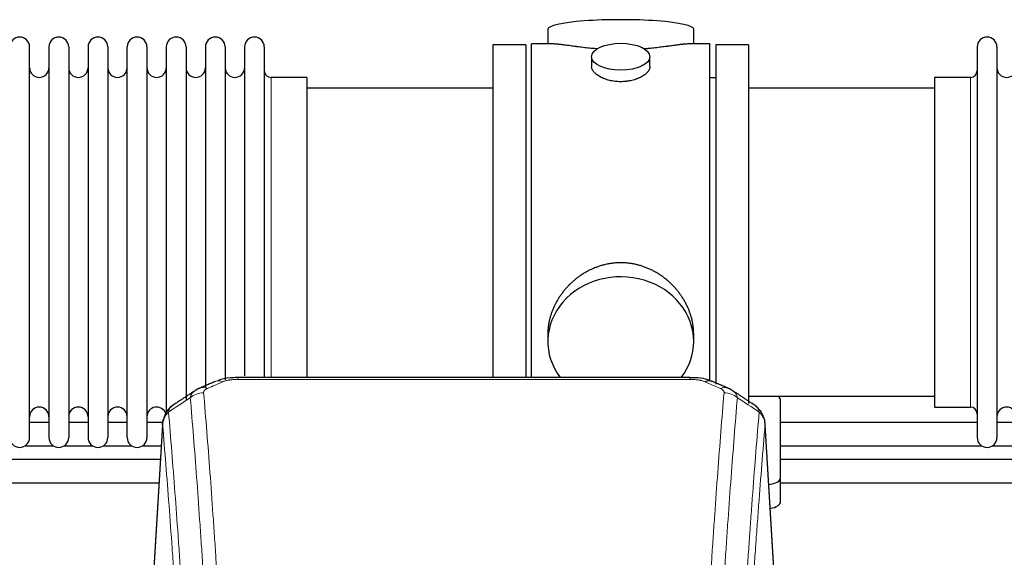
# Model space of a CAD drawing. Header units: inches. Extents: x 0 to 23760, y -13 to 16800.
# Tile 120 of 256: x 4422 to 4930, y 14115 to 14392. Entities that reach past the tile are written whole.
import ezdxf

# ---------------------------------------------------------------- set-up
doc = ezdxf.new("R2010")
doc.units = ezdxf.units.IN
doc.layers.add('1', color=7, linetype='Continuous', true_color=0xffffff)

msp = doc.modelspace()

# ---------------------------------------------------------------- linework, layer by layer
at = {"layer": '1', "color": 2, "linetype": 'Continuous', "lineweight": 25}
for p, q in [((4694.361, 14387.459), (4694.361, 14379.839)), ((4769.641, 14379.839), (4769.641, 14387.459)), ((4697.348, 14379.839), (4686.001, 14379.839)), ((4686.001, 14277.409), (4686.001, 14379.839)), ((4778.001, 14379.839), (4766.704, 14379.839)), ((4778.001, 14277.409), (4778.001, 14379.839)), ((4426.801, 14176.509), (4426.801, 14378.309)), ((4436.801, 14378.309), (4436.801, 14176.509)), ((4447.001, 14378.309), (4447.001, 14176.509)), ((4457.001, 14378.309), (4457.001, 14230.819)), ((4467.201, 14378.309), (4467.201, 14230.819)), ((4477.201, 14230.819), (4477.201, 14378.309)), ((4487.401, 14378.309), (4487.401, 14230.819)), ((4497.401, 14378.309), (4497.401, 14230.819)), ((4507.601, 14378.309), (4507.601, 14230.819)), ((4517.601, 14378.309), (4517.601, 14230.819)), ((4527.801, 14378.309), (4527.801, 14230.819)), ((4537.801, 14378.309), (4537.801, 14230.819)), ((4548.001, 14378.309), (4548.001, 14230.819)), ((4666.001, 14379.409), (4666.001, 14277.409)), ((4683.001, 14379.409), (4666.001, 14379.409)), ((4683.001, 14379.409), (4683.001, 14277.409)), ((4781.001, 14379.409), (4781.001, 14204.077)), ((4798.001, 14379.409), (4781.001, 14379.409)), ((4798.001, 14379.409), (4798.001, 14194.073)), ((4916.001, 14378.309), (4916.001, 14176.509)), ((4926.201, 14378.309), (4926.201, 14176.509)), ((4716.953, 14373.206), (4716.953, 14368.241)), ((4747.049, 14368.264), (4747.049, 14373.206)), ((4570.001, 14362.559), (4551.501, 14362.559)), ((4570.001, 14362.559), (4570.001, 14238.091)), ((4781.001, 14362.409), (4778.001, 14362.409)), ((4912.501, 14362.559), (4894.001, 14362.559)), ((4894.001, 14362.559), (4894.001, 14192.259)), ((4666.001, 14356.909), (4570.001, 14356.909)), ((4894.001, 14356.909), (4798.001, 14356.909)), ((4666.001, 14277.409), (4666.001, 14207.49)), ((4683.001, 14277.409), (4683.001, 14207.49)), ((4686.001, 14207.489), (4686.001, 14277.409)), ((4778.001, 14205.616), (4778.001, 14277.409)), ((4570.001, 14238.091), (4570.001, 14207.49)), ((4457.001, 14230.819), (4457.001, 14176.509)), ((4467.201, 14230.819), (4467.201, 14176.509)), ((4477.201, 14176.509), (4477.201, 14230.819)), ((4487.401, 14230.819), (4487.401, 14176.509)), ((4497.401, 14230.819), (4497.401, 14188.438)), ((4507.601, 14230.819), (4507.601, 14196.048)), ((4517.601, 14230.819), (4517.601, 14202.21)), ((4527.801, 14230.819), (4527.801, 14206.407)), ((4537.801, 14230.819), (4537.801, 14208.397)), ((4548.001, 14230.819), (4548.001, 14207.492)), ((4694.361, 14230.18), (4694.361, 14226.155)), ((4769.641, 14226.155), (4769.641, 14230.178)), ((4767.587, 14207.494), (4534.415, 14207.494)), ((4767.587, 14207.494), (4767.587, 14207.492)), ((4798.001, 14197.909), (4894.001, 14197.909)), ((4814.501, 14155.809), (4814.501, 14195.883)), ((4894.001, 14192.259), (4912.501, 14192.259)), ((4436.835, 14184.223), (4426.83, 14184.223)), ((4457.035, 14184.223), (4447.03, 14184.223)), ((4477.235, 14184.223), (4467.229, 14184.223)), ((4495.539, 14184.223), (4487.429, 14184.223)), ((4495.617, 14185.9), (4490.233, 14097.061)), ((4811.769, 14097.061), (4806.388, 14185.851)), ((4915.983, 14184.223), (4814.492, 14184.223)), ((4936.183, 14184.223), (4926.178, 14184.223)), ((4424.48, 14172.223), (4439.147, 14172.223)), ((4444.68, 14172.223), (4459.347, 14172.223)), ((4464.88, 14172.223), (4479.546, 14172.223)), ((4485.08, 14172.223), (4494.819, 14172.223)), ((4814.492, 14172.223), (4918.333, 14172.223)), ((4923.828, 14172.223), (4938.533, 14172.223)), ((4814.501, 14143.391), (4814.501, 14155.809))]:
    msp.add_line(p, q, dxfattribs=at)
at = {"layer": '1', "color": 110, "linetype": 'Continuous', "lineweight": 13}
for p, q in [((4551.501, 14362.559), (4551.501, 14238.091)), ((4912.501, 14362.559), (4912.501, 14192.259)), ((4551.501, 14238.091), (4551.501, 14207.49)), ((4534.415, 14207.494), (4534.415, 14206.541)), ((4767.587, 14207.492), (4767.587, 14206.541)), ((4767.587, 14206.541), (4534.415, 14206.541)), ((4495.485, 14183.075), (4490.237, 14096.486)), ((4811.765, 14096.486), (4806.517, 14183.075))]:
    msp.add_line(p, q, dxfattribs=at)
at = {"layer": '1', "color": 2, "linetype": 'Continuous', "lineweight": 25}
for centre, radius, start, end in [((4421.701, 14378.309), 5.1, 0, 180), ((4441.901, 14378.309), 5.1, 0, 180), ((4462.101, 14378.309), 5.1, 0, 180), ((4482.301, 14378.309), 5.1, 0, 180), ((4502.501, 14378.309), 5.1, 0, 180), ((4522.701, 14378.309), 5.1, 0, 180), ((4542.901, 14378.309), 5.1, 0, 180), ((4921.101, 14378.309), 5.1, 0, 180), ((4431.801, 14367.559), 5, 180, 0), ((4452.001, 14367.559), 5, 180, 0), ((4472.201, 14367.559), 5, 180, 0), ((4492.401, 14367.559), 5, 180, 0), ((4512.601, 14367.559), 5, 180, 0), ((4532.801, 14367.559), 5, 180, 0), ((4551.501, 14366.059), 3.5, 180, 270), ((4912.501, 14366.059), 3.5, 270, 0), ((4931.201, 14367.559), 5, 180, 0), ((4431.801, 14187.259), 5, 0, 180), ((4452.001, 14187.259), 5, 0, 180), ((4472.201, 14187.259), 5, 0, 180), ((4492.401, 14187.259), 5, 19.11094, 180), ((4912.501, 14188.759), 3.5, 0, 90), ((4931.201, 14187.259), 5, 0, 180), ((4421.701, 14176.509), 5.1, 180, 0), ((4441.901, 14176.509), 5.1, 180, 0), ((4462.101, 14176.509), 5.1, 180, 0), ((4482.301, 14176.509), 5.1, 180, 0), ((4921.101, 14176.509), 5.1, 180, 0)]:
    msp.add_arc(centre, radius, start, end, dxfattribs=at)
for centre, major_axis, ratio, start_param, end_param in [((4732.001, 14387.459), (37.64, 0), 0.1305262, 0, 3.1415927), ((4732.001, 14226.155), (37.64, 0), 0.8870108, 0, 3.7346664), ((4732.001, 14226.155), (37.64, 0), 0.8870108, 5.6900133, 6.2831853), ((4775.346, 14196.331), (-3.953, -9.186), 0.6419268, 3.1410059, 3.7321706), ((4806.501, 14195.883), (-8, 0), 0.4617486, 3.1415927, 3.722063), ((4806.501, 14155.809), (-8, 0), 0.4617486, 1.81384, 3.1415927), ((4806.501, 14143.391), (-8, 0), 0.4617486, 1.911273, 3.1415927)]:
    msp.add_ellipse(centre, major_axis=major_axis, ratio=ratio, start_param=start_param, end_param=end_param, dxfattribs=at)
msp.add_ellipse((4732.001, 14373.206), major_axis=(15.048, 0), ratio=0.4617486, dxfattribs=at)
at = {"layer": '1', "color": 110, "linetype": 'Continuous', "lineweight": 13}
for centre, major_axis, ratio, start_param, end_param in [((4518.648, 14192.874), (3.975, -9.176), 0.6408251, 2.5472213, 3.141301), ((4526.656, 14196.331), (3.953, -9.186), 0.6419268, 2.5510147, 3.1418997), ((4783.354, 14192.874), (3.975, 9.176), 0.6408251, 0.0010737, 0.5943713), ((4516.676, 14190.681), (-9.964, -0.842), 0.9013977, 4.6363308, 5.3961502), ((4785.326, 14190.681), (-9.964, 0.842), 0.9013977, 4.0286278, 4.7884472)]:
    msp.add_ellipse(centre, major_axis=major_axis, ratio=ratio, start_param=start_param, end_param=end_param, dxfattribs=at)
at = {"layer": '1', "color": 2, "linetype": 'Continuous', "lineweight": 25}
for points, knots in [([(4720.129, 14377.25), (4720.127, 14377.251), (4720.124, 14377.251), (4720.048, 14377.257), (4719.974, 14377.263), (4719.827, 14377.275), (4719.606, 14377.293), (4718.801, 14377.36), (4717.505, 14377.476), (4715.823, 14377.643), (4714.186, 14377.821), (4712.593, 14378.006), (4711.043, 14378.196), (4710.039, 14378.325), (4709.421, 14378.405), (4709.298, 14378.421), (4709.053, 14378.454), (4708.688, 14378.502), (4708.329, 14378.55), (4707.62, 14378.645), (4706.696, 14378.77), (4705.374, 14378.95), (4704.116, 14379.121), (4702.922, 14379.28), (4702.168, 14379.377), (4701.619, 14379.445), (4701.349, 14379.478), (4701.084, 14379.509), (4700.909, 14379.53), (4700.823, 14379.54), (4700.393, 14379.589), (4699.733, 14379.661), (4698.825, 14379.745), (4697.997, 14379.804), (4697.36, 14379.833), (4697.004, 14379.838), (4696.882, 14379.839)], [0, 0, 0, 0, 0.0002215, 0.0002215, 0.0071429, 0.0071429, 0.0140642, 0.027907, 0.083278, 0.1386489, 0.1940199, 0.2493909, 0.3047619, 0.3601329, 0.3601329, 0.3739756, 0.3739756, 0.3878184, 0.4155039, 0.4155039, 0.4708749, 0.5262458, 0.5816168, 0.6369878, 0.6923588, 0.6923588, 0.7200443, 0.733887, 0.733887, 0.7477298, 0.7477298, 0.8031008, 0.8584718, 0.9138427, 0.9692137, 1, 1, 1, 1]), ([(4767.126, 14379.839), (4767.001, 14379.838), (4766.644, 14379.833), (4766.003, 14379.804), (4765.171, 14379.744), (4764.56, 14379.688), (4764.161, 14379.647), (4764.081, 14379.639), (4763.918, 14379.622), (4763.672, 14379.596), (4763.419, 14379.567), (4762.905, 14379.508), (4762.198, 14379.423), (4761.07, 14379.279), (4759.875, 14379.12), (4758.614, 14378.948), (4757.728, 14378.827), (4757.047, 14378.735), (4756.702, 14378.688), (4756.35, 14378.64), (4756.114, 14378.609), (4755.996, 14378.593), (4755.401, 14378.513), (4754.434, 14378.385), (4752.937, 14378.193), (4751.393, 14378.004), (4749.802, 14377.819), (4748.164, 14377.642), (4747.04, 14377.53), (4746.184, 14377.449), (4745.753, 14377.41), (4745.317, 14377.371), (4745.099, 14377.352), (4745.026, 14377.346), (4744.88, 14377.333), (4744.593, 14377.309), (4744.305, 14377.285), (4744.09, 14377.268)], [0, 0, 0, 0, 0.0313476, 0.0871263, 0.142905, 0.1986836, 0.1986836, 0.2126283, 0.2126283, 0.226573, 0.2544623, 0.2544623, 0.310241, 0.3660196, 0.4217983, 0.477577, 0.5333556, 0.5333556, 0.561245, 0.5751896, 0.5751896, 0.5891343, 0.5891343, 0.644913, 0.7006917, 0.7564703, 0.812249, 0.8680277, 0.9238063, 0.9238063, 0.9516957, 0.9656403, 0.9656403, 0.9726127, 0.9726127, 0.979585, 1, 1, 1, 1]), ([(4732.001, 14360.331), (4731.503, 14360.331), (4731.01, 14360.346), (4730.031, 14360.403), (4729.546, 14360.446), (4728.583, 14360.559), (4728.106, 14360.63), (4727.515, 14360.735), (4727.338, 14360.768), (4727.161, 14360.803), (4727.044, 14360.827), (4726.985, 14360.839), (4726.693, 14360.9), (4726.462, 14360.952), (4725.779, 14361.117), (4725.336, 14361.24), (4724.472, 14361.506), (4724.051, 14361.651), (4723.438, 14361.885), (4723.237, 14361.966), (4722.939, 14362.091), (4722.841, 14362.133), (4722.694, 14362.198), (4722.646, 14362.22), (4722.549, 14362.263), (4722.116, 14362.461), (4721.706, 14362.669), (4721.013, 14363.054), (4720.684, 14363.253), (4720.062, 14363.665), (4719.769, 14363.879), (4719.425, 14364.153), (4719.358, 14364.209), (4719.225, 14364.32), (4719.16, 14364.376), (4718.969, 14364.544), (4718.847, 14364.657), (4718.499, 14364.998), (4718.29, 14365.227), (4717.914, 14365.69), (4717.748, 14365.924), (4717.533, 14366.277), (4717.467, 14366.396), (4717.392, 14366.544), (4717.377, 14366.574), (4717.348, 14366.633), (4717.334, 14366.663), (4717.293, 14366.752), (4717.267, 14366.811), (4717.147, 14367.107), (4717.074, 14367.341), (4716.978, 14367.805), (4716.954, 14368.035), (4716.953, 14368.265), (4716.953, 14368.268), (4716.953, 14368.271)], [0, 0, 0, 0, 0.0624454, 0.0624454, 0.1248907, 0.1248907, 0.1873361, 0.1873361, 0.2029474, 0.2107531, 0.2107531, 0.2185588, 0.2185588, 0.2497814, 0.2497814, 0.3122268, 0.3122268, 0.3746722, 0.3746722, 0.4058948, 0.4058948, 0.4215062, 0.4215062, 0.4293119, 0.4293119, 0.4371175, 0.4995629, 0.4995629, 0.5620082, 0.5620082, 0.6244536, 0.6244536, 0.6400649, 0.6400649, 0.6556763, 0.6556763, 0.686899, 0.686899, 0.7493443, 0.7493443, 0.8117897, 0.8117897, 0.8430124, 0.8430124, 0.850818, 0.850818, 0.8586237, 0.8586237, 0.874235, 0.874235, 0.9366804, 0.9366804, 0.9991258, 0.9991258, 1, 1, 1, 1]), ([(4747.049, 14368.267), (4747.049, 14368.039), (4747.025, 14367.81), (4746.929, 14367.347), (4746.858, 14367.113), (4746.667, 14366.644), (4746.548, 14366.409), (4746.369, 14366.113), (4746.332, 14366.054), (4746.273, 14365.965), (4746.253, 14365.935), (4746.213, 14365.876), (4746.111, 14365.728), (4745.999, 14365.581), (4745.717, 14365.232), (4745.507, 14365.002), (4745.046, 14364.55), (4744.794, 14364.327), (4744.385, 14363.999), (4744.243, 14363.891), (4744.022, 14363.73), (4743.948, 14363.677), (4743.795, 14363.571), (4743.718, 14363.518), (4743.326, 14363.258), (4742.996, 14363.057), (4742.303, 14362.673), (4741.941, 14362.489), (4741.184, 14362.138), (4740.79, 14361.972), (4740.327, 14361.795), (4740.275, 14361.775), (4740.171, 14361.736), (4740.119, 14361.717), (4739.962, 14361.66), (4739.646, 14361.548), (4739.325, 14361.443), (4738.675, 14361.242), (4738.232, 14361.12), (4737.327, 14360.9), (4736.865, 14360.803), (4736.158, 14360.676), (4735.92, 14360.637), (4735.559, 14360.584), (4735.438, 14360.566), (4735.196, 14360.534), (4735.074, 14360.519), (4734.467, 14360.447), (4733.978, 14360.404), (4732.994, 14360.346), (4732.499, 14360.331), (4732.001, 14360.331)], [0, 0, 0, 0, 0.0621483, 0.0621483, 0.1246718, 0.1246718, 0.1871952, 0.1871952, 0.2028261, 0.2028261, 0.2106415, 0.2106415, 0.2184569, 0.2497186, 0.2497186, 0.3122421, 0.3122421, 0.3747655, 0.3747655, 0.4060273, 0.4060273, 0.4216581, 0.4216581, 0.437289, 0.437289, 0.4998124, 0.4998124, 0.5623359, 0.5623359, 0.6248593, 0.6248593, 0.6326748, 0.6326748, 0.6404902, 0.6404902, 0.656121, 0.6873828, 0.6873828, 0.7499062, 0.7499062, 0.8124297, 0.8124297, 0.8436914, 0.8436914, 0.8593222, 0.8593222, 0.8749531, 0.8749531, 0.9374766, 0.9374766, 1, 1, 1, 1]), ([(4769.641, 14230.143), (4769.64, 14230.675), (4769.625, 14231.212), (4769.581, 14232.03), (4769.557, 14232.38), (4769.527, 14232.732), (4769.514, 14232.872), (4769.507, 14232.943), (4769.487, 14233.154), (4769.415, 14233.858), (4769.242, 14235.121), (4768.921, 14236.798), (4768.513, 14238.468), (4768.017, 14240.13), (4767.433, 14241.783), (4766.985, 14242.879), (4766.687, 14243.562), (4766.626, 14243.699), (4766.503, 14243.971), (4766.316, 14244.379), (4766.122, 14244.783), (4765.724, 14245.586), (4765.168, 14246.645), (4764.26, 14248.196), (4763.277, 14249.711), (4762.22, 14251.188), (4761.466, 14252.148), (4760.881, 14252.857), (4760.683, 14253.092), (4760.381, 14253.442), (4760.28, 14253.558), (4760.076, 14253.79), (4759.562, 14254.364), (4758.611, 14255.37), (4757.286, 14256.648), (4755.905, 14257.865), (4754.468, 14259.019), (4752.973, 14260.109), (4751.938, 14260.793), (4751.147, 14261.288), (4750.881, 14261.45), (4750.545, 14261.65), (4750.477, 14261.689), (4750.342, 14261.768), (4750.14, 14261.886), (4749.394, 14262.31), (4748.159, 14262.964), (4746.479, 14263.751), (4744.766, 14264.453), (4743.02, 14265.068), (4741.241, 14265.596), (4740.031, 14265.889), (4739.116, 14266.085), (4738.809, 14266.147), (4738.424, 14266.219), (4738.346, 14266.233), (4738.192, 14266.261), (4737.96, 14266.301), (4737.111, 14266.443), (4735.722, 14266.627), (4733.869, 14266.775), (4732.015, 14266.824), (4730.16, 14266.776), (4728.306, 14266.63), (4727.069, 14266.467), (4726.296, 14266.344), (4726.141, 14266.318), (4725.832, 14266.265), (4725.369, 14266.182), (4724.909, 14266.09), (4723.994, 14265.894), (4722.785, 14265.603), (4721.002, 14265.075), (4719.251, 14264.458), (4717.531, 14263.754), (4716.405, 14263.227), (4715.568, 14262.81), (4715.29, 14262.667), (4714.945, 14262.484), (4714.807, 14262.41), (4714.532, 14262.261), (4713.781, 14261.846), (4712.578, 14261.132), (4711.03, 14260.11), (4709.537, 14259.021), (4708.097, 14257.866), (4706.711, 14256.644), (4705.822, 14255.786), (4705.333, 14255.291), (4705.278, 14255.236), (4705.17, 14255.125), (4705.116, 14255.07), (4704.955, 14254.903), (4704.635, 14254.568), (4704.322, 14254.228), (4703.704, 14253.544), (4702.906, 14252.618), (4701.78, 14251.186), (4700.727, 14249.713), (4699.744, 14248.2), (4698.834, 14246.646), (4698.277, 14245.583), (4697.944, 14244.911), (4697.878, 14244.775), (4697.748, 14244.505), (4697.556, 14244.099), (4697.372, 14243.692), (4697.016, 14242.877), (4696.57, 14241.786), (4695.988, 14240.139), (4695.493, 14238.481), (4695.084, 14236.814), (4694.763, 14235.137), (4694.608, 14234.013), (4694.531, 14233.308), (4694.516, 14233.167), (4694.489, 14232.886), (4694.451, 14232.464), (4694.423, 14232.045), (4694.377, 14231.219), (4694.362, 14230.677), (4694.361, 14230.138)], [0, 0, 0, 0, 0.0151373, 0.0151373, 0.0229562, 0.0249109, 0.0249109, 0.0268656, 0.0268656, 0.030775, 0.0464127, 0.0620504, 0.0776881, 0.0933258, 0.1089635, 0.1246012, 0.1246012, 0.1285107, 0.1285107, 0.1324201, 0.1402389, 0.1402389, 0.1558766, 0.1715144, 0.1871521, 0.2027898, 0.2184275, 0.2184275, 0.2262463, 0.2262463, 0.2301558, 0.2301558, 0.2340652, 0.2497029, 0.2653406, 0.2809783, 0.296616, 0.3122537, 0.3278914, 0.3278914, 0.3357103, 0.3357103, 0.337665, 0.337665, 0.3396197, 0.3435291, 0.3591668, 0.3748045, 0.3904422, 0.4060799, 0.4217176, 0.4373554, 0.4373554, 0.4451742, 0.4451742, 0.4471289, 0.4471289, 0.4490836, 0.4529931, 0.4686308, 0.4842685, 0.4999062, 0.5155439, 0.5311816, 0.5468193, 0.5468193, 0.5507287, 0.5507287, 0.5546381, 0.562457, 0.562457, 0.5780947, 0.5937324, 0.6093701, 0.6250078, 0.6406455, 0.6406455, 0.6484644, 0.6484644, 0.6504191, 0.6523738, 0.6562832, 0.6719209, 0.6875586, 0.7031963, 0.7188341, 0.7344718, 0.7501095, 0.7501095, 0.7520642, 0.7520642, 0.7540189, 0.7540189, 0.7579283, 0.7657472, 0.7657472, 0.7813849, 0.7970226, 0.8126603, 0.828298, 0.8439357, 0.8595734, 0.8595734, 0.8634828, 0.8634828, 0.8673923, 0.8752111, 0.8752111, 0.8908488, 0.9064865, 0.9221242, 0.9377619, 0.9533996, 0.9690373, 0.9690373, 0.9729468, 0.9729468, 0.9768562, 0.984675, 0.984675, 1, 1, 1, 1]), ([(4535.714, 14207.477), (4534.487, 14207.518), (4531.045, 14207.44), (4526.966, 14207.076), (4524.466, 14206.108), (4523.963, 14205.883)], [0, 0, 0, 0, 0.2995251, 0.855667, 1, 1, 1, 1]), ([(4779.224, 14205.371), (4778.546, 14205.73), (4776.235, 14206.772), (4772.233, 14207.363), (4768.993, 14207.437), (4767.586, 14207.361)], [0, 0, 0, 0, 0.1994092, 0.6612709, 1, 1, 1, 1]), ([(4500.427, 14192.885), (4499.906, 14192.512), (4498.849, 14191.603), (4497.485, 14189.82), (4496.432, 14187.665), (4496.016, 14186.139), (4495.881, 14185.366)], [0, 0, 0, 0, 0.2123708, 0.4683651, 0.7393635, 1, 1, 1, 1]), ([(4806.435, 14184.358), (4806.323, 14185.308), (4805.88, 14187.147), (4804.588, 14189.763), (4802.906, 14191.86), (4801.616, 14192.903), (4800.994, 14193.323)], [0, 0, 0, 0, 0.2790385, 0.5536712, 0.8024065, 1, 1, 1, 1]), ([(4495.485, 14183.075), (4495.484, 14183.087), (4495.483, 14183.11), (4495.481, 14183.145), (4495.48, 14183.181), (4495.478, 14183.216), (4495.477, 14183.251), (4495.476, 14183.286), (4495.475, 14183.32), (4495.475, 14183.355), (4495.475, 14183.39), (4495.475, 14183.425), (4495.475, 14183.46), (4495.476, 14183.494), (4495.476, 14183.529), (4495.477, 14183.563), (4495.479, 14183.598), (4495.48, 14183.632), (4495.482, 14183.666), (4495.484, 14183.701), (4495.486, 14183.735), (4495.488, 14183.769), (4495.491, 14183.803), (4495.494, 14183.837), (4495.497, 14183.871), (4495.5, 14183.905), (4495.503, 14183.939), (4495.507, 14183.973), (4495.511, 14184.006), (4495.515, 14184.04), (4495.52, 14184.074), (4495.525, 14184.107), (4495.529, 14184.141), (4495.535, 14184.174), (4495.54, 14184.208), (4495.545, 14184.241), (4495.551, 14184.274), (4495.557, 14184.307), (4495.564, 14184.34), (4495.57, 14184.373), (4495.577, 14184.406), (4495.584, 14184.439), (4495.591, 14184.472), (4495.598, 14184.505), (4495.606, 14184.538), (4495.614, 14184.57), (4495.622, 14184.603), (4495.63, 14184.635), (4495.638, 14184.668), (4495.647, 14184.7), (4495.656, 14184.732), (4495.665, 14184.765), (4495.675, 14184.797), (4495.684, 14184.829), (4495.694, 14184.861), (4495.704, 14184.893), (4495.714, 14184.925), (4495.725, 14184.956), (4495.735, 14184.988), (4495.746, 14185.02), (4495.757, 14185.051), (4495.768, 14185.083), (4495.78, 14185.114), (4495.792, 14185.146), (4495.802, 14185.172), (4495.808, 14185.188), (4495.81, 14185.193)], [0, 0, 0, 0, 0.0160287, 0.0320483, 0.0480589, 0.0640604, 0.080053, 0.0960364, 0.1120109, 0.1279763, 0.1439327, 0.1598801, 0.1758184, 0.1917478, 0.2076681, 0.2235794, 0.2394817, 0.255375, 0.2712593, 0.2871346, 0.3030009, 0.3188582, 0.3347065, 0.3505458, 0.3663762, 0.3821975, 0.3980099, 0.4138133, 0.4296077, 0.4453931, 0.4611696, 0.4769371, 0.4926957, 0.5084453, 0.5241859, 0.5399176, 0.5556403, 0.5713541, 0.5870589, 0.6027548, 0.6184418, 0.6341198, 0.6497889, 0.6654491, 0.6811003, 0.6967426, 0.712376, 0.7280004, 0.743616, 0.7592226, 0.7748203, 0.7904091, 0.8059891, 0.8215601, 0.8371222, 0.8526754, 0.8682197, 0.8837552, 0.8992817, 0.9147994, 0.9303082, 0.9458081, 0.9612991, 0.9767813, 0.9922546, 1, 1, 1, 1]), ([(5054.359, 14165.152), (5052.424, 14165.152), (4972.468, 14165.152), (4892.512, 14165.152), (4814.49, 14165.152)], [0, 0, 0, 0, 0.0241948, 1, 1, 1, 1])]:
    msp.add_open_spline(points, degree=3, knots=knots, dxfattribs=at)
for points, degree in [([(4514.704, 14201.978), (4513.341, 14201.675), (4512.352, 14200.744)], 2), ([(4522.703, 14205.514), (4514.673, 14202.045)], 1), ([(4787.329, 14202.049), (4783.313, 14203.792), (4779.299, 14205.51)], 2), ([(4789.643, 14200.708), (4788.61, 14201.61), (4787.288, 14201.968)], 2), ([(4512.283, 14200.771), (4505.709, 14196.425), (4499.144, 14192.093)], 2), ([(4800.971, 14193.339), (4795.357, 14197.045), (4789.734, 14200.762)], 2), ([(4494.37, 14165.152), (4414.414, 14165.152), (4334.457, 14165.152), (4254.501, 14165.152)], 3), ([(4254.501, 14153.152), (4334.223, 14153.152), (4413.945, 14153.152), (4493.667, 14153.152)], 3), ([(4814.49, 14153.152), (4894.2, 14153.152), (4973.909, 14153.152), (5053.619, 14153.152)], 3)]:
    msp.add_open_spline(points, degree=degree, dxfattribs=at)
at = {"layer": '1', "color": 110, "linetype": 'Continuous', "lineweight": 13}
for points, knots in [([(4516.676, 14199.701), (4516.667, 14199.803), (4516.669, 14199.905), (4516.686, 14200.032), (4516.691, 14200.058), (4516.7, 14200.109), (4516.706, 14200.134), (4516.725, 14200.21), (4516.741, 14200.26), (4516.796, 14200.41), (4516.844, 14200.509), (4516.965, 14200.704), (4517.037, 14200.799), (4517.163, 14200.941), (4517.208, 14200.988), (4517.28, 14201.057), (4517.305, 14201.08), (4517.356, 14201.126), (4517.383, 14201.149), (4517.517, 14201.262), (4517.635, 14201.349), (4517.891, 14201.517), (4518.029, 14201.599), (4518.324, 14201.755), (4518.481, 14201.83), (4518.648, 14201.903)], [0, 0, 0, 0, 0.125, 0.125, 0.15625, 0.15625, 0.1875, 0.1875, 0.25, 0.25, 0.375, 0.375, 0.5, 0.5, 0.5625, 0.5625, 0.59375, 0.59375, 0.625, 0.625, 0.75, 0.75, 0.875, 0.875, 1, 1, 1, 1]), ([(4526.656, 14205.374), (4526.782, 14205.428), (4526.912, 14205.48), (4527.113, 14205.556), (4527.181, 14205.58), (4527.319, 14205.628), (4527.389, 14205.652), (4527.741, 14205.766), (4528.036, 14205.849), (4528.646, 14205.999), (4528.962, 14206.066), (4529.369, 14206.142), (4529.451, 14206.156), (4529.616, 14206.185), (4529.699, 14206.198), (4529.947, 14206.238), (4530.113, 14206.262), (4530.615, 14206.331), (4530.952, 14206.369), (4531.631, 14206.434), (4531.974, 14206.46), (4532.663, 14206.501), (4533.011, 14206.516), (4533.71, 14206.536), (4534.061, 14206.541), (4534.415, 14206.541)], [0, 0, 0, 0, 0.0625, 0.0625, 0.09375, 0.09375, 0.125, 0.125, 0.25, 0.25, 0.375, 0.375, 0.40625, 0.40625, 0.4375, 0.4375, 0.5, 0.5, 0.625, 0.625, 0.75, 0.75, 0.875, 0.875, 1, 1, 1, 1]), ([(4767.587, 14206.541), (4767.941, 14206.541), (4768.294, 14206.536), (4768.735, 14206.524), (4768.823, 14206.521), (4769, 14206.514), (4769.088, 14206.511), (4769.351, 14206.499), (4769.526, 14206.49), (4770.048, 14206.459), (4770.393, 14206.432), (4771.075, 14206.366), (4771.413, 14206.327), (4772.081, 14206.236), (4772.41, 14206.183), (4772.776, 14206.115), (4772.817, 14206.107), (4772.897, 14206.092), (4773.018, 14206.068), (4773.296, 14206.01), (4773.527, 14205.957), (4773.982, 14205.845), (4774.273, 14205.762), (4774.83, 14205.581), (4775.095, 14205.482), (4775.346, 14205.374)], [0, 0, 0, 0, 0.125, 0.125, 0.15625, 0.15625, 0.1875, 0.1875, 0.25, 0.25, 0.375, 0.375, 0.5, 0.5, 0.625, 0.625, 0.640625, 0.640625, 0.65625, 0.6875, 0.75, 0.75, 0.875, 0.875, 1, 1, 1, 1]), ([(4783.354, 14201.903), (4783.521, 14201.83), (4783.679, 14201.754), (4783.865, 14201.656), (4783.902, 14201.636), (4783.974, 14201.595), (4784.009, 14201.575), (4784.114, 14201.513), (4784.181, 14201.472), (4784.373, 14201.345), (4784.608, 14201.171), (4784.798, 14200.987), (4784.924, 14200.846), (4784.963, 14200.798), (4785.018, 14200.725), (4785.035, 14200.701), (4785.069, 14200.652), (4785.085, 14200.627), (4785.16, 14200.505), (4785.208, 14200.406), (4785.281, 14200.206), (4785.306, 14200.106), (4785.333, 14199.904), (4785.335, 14199.803), (4785.326, 14199.701)], [0, 0, 0, 0, 0.125, 0.125, 0.15625, 0.15625, 0.1875, 0.1875, 0.25, 0.25, 0.375, 0.5, 0.5, 0.5625, 0.5625, 0.59375, 0.59375, 0.625, 0.625, 0.75, 0.75, 0.875, 0.875, 1, 1, 1, 1]), ([(4509.792, 14197.111), (4509.829, 14197.356), (4509.882, 14197.594), (4509.97, 14197.885), (4509.989, 14197.943), (4510.028, 14198.058), (4510.049, 14198.115), (4510.115, 14198.285), (4510.163, 14198.396), (4510.319, 14198.724), (4510.561, 14199.146), (4510.869, 14199.538), (4511.125, 14199.82), (4511.237, 14199.935), (4511.355, 14200.048), (4511.403, 14200.092), (4511.427, 14200.114), (4511.501, 14200.181), (4511.551, 14200.224), (4511.805, 14200.438), (4512.023, 14200.6), (4512.265, 14200.759), (4512.273, 14200.764), (4512.282, 14200.77)], [0, 0, 0, 0, 0.1656246, 0.1656246, 0.2070308, 0.2070308, 0.2484369, 0.2484369, 0.3312492, 0.3312492, 0.4968738, 0.6624984, 0.6624984, 0.7453108, 0.7660138, 0.7660138, 0.7867169, 0.7867169, 0.8281231, 0.8281231, 0.9937477, 0.9937477, 1, 1, 1, 1]), ([(4521.767, 14014.673), (4521.328, 14023.242), (4520.437, 14040.14), (4519.515, 14056.563), (4518.812, 14068.702), (4518.576, 14072.718), (4518.099, 14080.691), (4517.859, 14084.648), (4517.133, 14096.43), (4516.641, 14104.162), (4516.017, 14113.676), (4515.891, 14115.57), (4515.64, 14119.345), (4515.261, 14124.982), (4514.878, 14130.55), (4514.106, 14141.592), (4513.062, 14156.064), (4511.453, 14177.024), (4510.351, 14190.499), (4509.792, 14197.111)], [0, 0, 0, 0, 0.125, 0.25, 0.25, 0.3125, 0.3125, 0.375, 0.375, 0.5, 0.5, 0.53125, 0.53125, 0.5625, 0.625, 0.625, 0.75, 0.875, 1, 1, 1, 1]), ([(4516.676, 14199.701), (4517.233, 14193.081), (4518.334, 14179.591), (4519.941, 14158.606), (4520.984, 14144.117), (4521.754, 14133.063), (4522.137, 14127.488), (4522.515, 14121.844), (4522.766, 14118.066), (4522.892, 14116.168), (4523.515, 14106.644), (4524.006, 14098.902), (4524.732, 14087.107), (4524.972, 14083.146), (4525.447, 14075.163), (4525.683, 14071.142), (4526.385, 14058.989), (4527.306, 14042.547), (4528.196, 14025.628), (4528.634, 14017.049)], [0, 0, 0, 0, 0.125, 0.25, 0.375, 0.375, 0.4375, 0.46875, 0.46875, 0.5, 0.5, 0.625, 0.625, 0.6875, 0.6875, 0.75, 0.75, 0.875, 1, 1, 1, 1]), ([(4773.368, 14017.049), (4773.806, 14025.628), (4774.696, 14042.547), (4775.617, 14058.989), (4776.319, 14071.142), (4776.555, 14075.163), (4777.031, 14083.146), (4777.27, 14087.107), (4777.996, 14098.902), (4778.487, 14106.644), (4779.111, 14116.168), (4779.236, 14118.066), (4779.487, 14121.844), (4779.865, 14127.488), (4780.248, 14133.063), (4781.018, 14144.117), (4782.061, 14158.606), (4783.668, 14179.591), (4784.769, 14193.081), (4785.326, 14199.701)], [0, 0, 0, 0, 0.125, 0.25, 0.25, 0.3125, 0.3125, 0.375, 0.375, 0.5, 0.5, 0.53125, 0.53125, 0.5625, 0.625, 0.625, 0.75, 0.875, 1, 1, 1, 1]), ([(4792.21, 14197.111), (4791.652, 14190.499), (4790.55, 14177.024), (4788.94, 14156.064), (4787.896, 14141.592), (4787.124, 14130.55), (4786.741, 14124.982), (4786.363, 14119.345), (4786.111, 14115.57), (4785.986, 14113.676), (4785.361, 14104.162), (4784.869, 14096.43), (4784.143, 14084.648), (4783.903, 14080.691), (4783.427, 14072.718), (4783.19, 14068.702), (4782.487, 14056.563), (4781.565, 14040.14), (4780.674, 14023.242), (4780.236, 14014.673)], [0, 0, 0, 0, 0.125, 0.25, 0.375, 0.375, 0.4375, 0.46875, 0.46875, 0.5, 0.5, 0.625, 0.625, 0.6875, 0.6875, 0.75, 0.75, 0.875, 1, 1, 1, 1]), ([(4789.724, 14200.768), (4789.734, 14200.761), (4789.743, 14200.755), (4789.986, 14200.596), (4790.421, 14200.272), (4790.793, 14199.913), (4791.049, 14199.631), (4791.13, 14199.534), (4791.247, 14199.387), (4791.284, 14199.337), (4791.358, 14199.236), (4791.393, 14199.185), (4791.566, 14198.929), (4791.686, 14198.718), (4791.894, 14198.281), (4792.067, 14197.832), (4792.173, 14197.356), (4792.21, 14197.111)], [0, 0, 0, 0, 0.0068075, 0.0068075, 0.1723396, 0.3378717, 0.3378717, 0.4206377, 0.4206377, 0.4620207, 0.4620207, 0.5034038, 0.5034038, 0.6689358, 0.6689358, 0.8344679, 1, 1, 1, 1]), ([(4498.541, 14189.691), (4498.669, 14190.216), (4498.848, 14190.705), (4499.304, 14191.603), (4499.582, 14192.012), (4500.07, 14192.558), (4500.244, 14192.729), (4500.61, 14193.043), (4500.801, 14193.186), (4501.002, 14193.319)], [0, 0, 0, 0, 0.335226, 0.335226, 0.6704519, 0.6704519, 0.8380649, 0.8380649, 1, 1, 1, 1]), ([(4799.597, 14194.01), (4800.1, 14193.832), (4800.562, 14193.606), (4801.188, 14193.197), (4801.386, 14193.048), (4801.758, 14192.729), (4801.932, 14192.558), (4802.42, 14192.012), (4802.698, 14191.603), (4803.154, 14190.705), (4803.333, 14190.216), (4803.462, 14189.691)], [0, 0, 0, 0, 0.25, 0.25, 0.375, 0.375, 0.5, 0.5, 0.75, 0.75, 1, 1, 1, 1]), ([(4495.485, 14183.075), (4495.515, 14183.681), (4495.605, 14184.287), (4495.828, 14185.18), (4495.917, 14185.475), (4496.123, 14186.057), (4496.24, 14186.344), (4496.501, 14186.908), (4496.645, 14187.185), (4496.959, 14187.726), (4497.129, 14187.99), (4497.493, 14188.504), (4497.688, 14188.753), (4498.098, 14189.235), (4498.314, 14189.468), (4498.541, 14189.691)], [0, 0, 0, 0, 0.25, 0.25, 0.375, 0.375, 0.5, 0.5, 0.625, 0.625, 0.75, 0.75, 0.875, 0.875, 1, 1, 1, 1]), ([(4498.541, 14189.691), (4499.112, 14183), (4500.24, 14169.357), (4501.885, 14148.116), (4502.951, 14133.437), (4503.74, 14122.233), (4504.131, 14116.583), (4504.582, 14109.906), (4504.775, 14107.026), (4504.903, 14105.102), (4504.967, 14104.138), (4505.286, 14099.308), (4505.665, 14093.465), (4506.103, 14086.564), (4506.29, 14083.589), (4506.414, 14081.602), (4506.476, 14080.607), (4507.032, 14071.629), (4508.005, 14055.421), (4509.415, 14030.369), (4510.324, 14013.173), (4510.77, 14004.451)], [0, 0, 0, 0, 0.125, 0.25, 0.375, 0.375, 0.4375, 0.46875, 0.484375, 0.484375, 0.5, 0.5, 0.5625, 0.59375, 0.609375, 0.609375, 0.625, 0.625, 0.75, 0.875, 1, 1, 1, 1]), ([(4791.232, 14004.451), (4791.288, 14005.541), (4791.344, 14006.629), (4791.456, 14008.802), (4791.625, 14012.055), (4792.02, 14019.605), (4792.364, 14026.007), (4793.057, 14038.717), (4793.997, 14055.414), (4795.456, 14079.716), (4796.46, 14095.42), (4797.034, 14104.114), (4797.098, 14105.078), (4797.226, 14107.002), (4797.418, 14109.882), (4797.87, 14116.561), (4798.261, 14122.213), (4798.59, 14126.884), (4798.656, 14127.816), (4798.788, 14129.676), (4798.986, 14132.46), (4799.451, 14138.914), (4799.854, 14144.372), (4800.665, 14155.191), (4801.763, 14169.356), (4802.89, 14183), (4803.462, 14189.691)], [0, 0, 0, 0, 0.015625, 0.015625, 0.03125, 0.0625, 0.125, 0.125, 0.25, 0.375, 0.5, 0.5, 0.515625, 0.515625, 0.53125, 0.5625, 0.625, 0.625, 0.640625, 0.640625, 0.65625, 0.6875, 0.75, 0.75, 0.875, 1, 1, 1, 1]), ([(4803.462, 14189.691), (4803.688, 14189.468), (4803.904, 14189.235), (4804.315, 14188.753), (4804.509, 14188.504), (4804.873, 14187.99), (4805.043, 14187.726), (4805.357, 14187.185), (4805.501, 14186.908), (4805.763, 14186.344), (4805.88, 14186.057), (4806.086, 14185.475), (4806.174, 14185.18), (4806.397, 14184.287), (4806.487, 14183.681), (4806.517, 14183.075)], [0, 0, 0, 0, 0.125, 0.125, 0.25, 0.25, 0.375, 0.375, 0.5, 0.5, 0.625, 0.625, 0.75, 0.75, 1, 1, 1, 1]), ([(4507.68, 13998.389), (4507.236, 14007.083), (4506.33, 14024.225), (4504.923, 14049.199), (4503.953, 14065.357), (4503.398, 14074.308), (4503.336, 14075.3), (4503.213, 14077.281), (4503.027, 14080.247), (4502.59, 14087.127), (4502.211, 14092.952), (4501.893, 14097.768), (4501.83, 14098.729), (4501.702, 14100.647), (4501.51, 14103.518), (4501.06, 14110.176), (4500.67, 14115.81), (4499.884, 14126.98), (4498.82, 14141.617), (4497.179, 14162.798), (4496.055, 14176.402), (4495.485, 14183.075)], [0, 0, 0, 0, 0.125, 0.25, 0.375, 0.375, 0.390625, 0.390625, 0.40625, 0.4375, 0.5, 0.5, 0.515625, 0.515625, 0.53125, 0.5625, 0.625, 0.625, 0.75, 0.875, 1, 1, 1, 1]), ([(4806.517, 14183.075), (4805.947, 14176.402), (4804.823, 14162.796), (4803.728, 14148.672), (4802.919, 14137.884), (4802.517, 14132.441), (4802.054, 14126.006), (4801.856, 14123.23), (4801.724, 14121.375), (4801.659, 14120.446), (4801.331, 14115.789), (4800.941, 14110.153), (4800.49, 14103.495), (4800.299, 14100.623), (4800.171, 14098.705), (4800.107, 14097.743), (4799.535, 14089.075), (4798.533, 14073.418), (4797.079, 14049.192), (4795.672, 14024.224), (4794.767, 14007.083), (4794.322, 13998.389)], [0, 0, 0, 0, 0.125, 0.25, 0.25, 0.3125, 0.34375, 0.359375, 0.359375, 0.375, 0.375, 0.4375, 0.46875, 0.484375, 0.484375, 0.5, 0.5, 0.625, 0.75, 0.875, 1, 1, 1, 1]), ([(4806.221, 14185.117), (4806.245, 14185.054), (4806.35, 14184.752), (4806.484, 14184.194), (4806.528, 14183.663), (4806.527, 14183.358), (4806.526, 14183.287), (4806.524, 14183.217), (4806.521, 14183.146), (4806.518, 14183.099), (4806.517, 14183.075)], [0, 0, 0, 0, 0.0967671, 0.4620773, 0.8324733, 0.865881, 0.8993374, 0.9328427, 0.9663969, 1, 1, 1, 1])]:
    msp.add_open_spline(points, degree=3, knots=knots, dxfattribs=at)
for points in [[(4526.656, 14205.374), (4523.987, 14204.221), (4521.318, 14203.064), (4518.648, 14201.903)], [(4783.354, 14201.903), (4780.685, 14203.064), (4778.015, 14204.221), (4775.346, 14205.374)], [(4509.792, 14197.111), (4506.04, 14194.635), (4502.289, 14192.162), (4498.541, 14189.691)], [(4803.462, 14189.691), (4799.713, 14192.162), (4795.962, 14194.635), (4792.21, 14197.111)]]:
    msp.add_open_spline(points, degree=3, dxfattribs=at)

doc.saveas('drawing.dxf')
